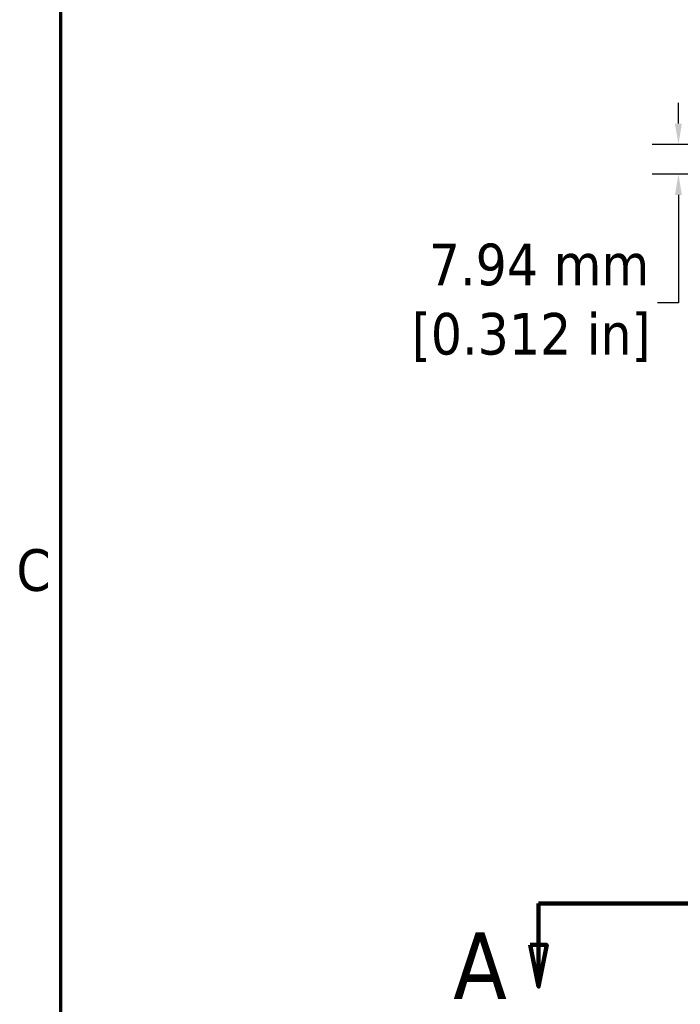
# Model space of a CAD drawing. Header units: millimetres. Extents: x 6 to 1913, y 34 to 1208.
# Tile 3 of 19: x 17 to 194, y 660 to 923. Entities that reach past the tile are written whole.
import ezdxf

# ---------------------------------------------------------------- set-up
doc = ezdxf.new("R2010")
doc.units = ezdxf.units.MM
doc.header["$LTSCALE"] = 2.222222
doc.linetypes.add('DOUBLE_DASH_CHAIN', pattern=[1.2403, 0.6614, -0.0827, 0.1654, -0.0827, 0.1654, -0.0827])
for name, color, linetype, lineweight in [('Border (ANSI)', 7, 'Continuous', 70), ('Dimension (ANSI)', 7, 'Continuous', 25), ('Section Line (ANSI)', 7, 'DOUBLE_DASH_CHAIN', 100)]:
    doc.layers.add(name, color=color, linetype=linetype, lineweight=lineweight)
doc.styles.add('Label Text (ANSI)', font='tahoma.ttf')
doc.styles.add('Note Text (ANSI)', font='tahoma.ttf')
doc.dimstyles.new('Default - mm (ANSI)', dxfattribs={"dimscale": 2.222222, "dimtxt": 5, "dimasz": 2.5, "dimexe": 3.175, "dimexo": 1.6002, "dimgap": 0.8, "dimtad": 0, "dimtih": 1, "dimtoh": 1, "dimrnd": 1e-08, "dimzin": 0, "dimdsep": 46, "dimtxsty": 'Note Text (ANSI)', "dimcen": 0.09, "dimdle": 10, "dimclrd": 256, "dimclre": 256, "dimclrt": 256, "dimadec": 1, "dimazin": 0, "dimtfac": 0.6096, "dimtofl": 0, "dimtmove": 0, "dimatfit": 3, "dimldrblk": 'Filled-1', "dimfxl": 1, "dimtolj": 1, "dimtzin": 0, "dimlwd": -1, "dimlwe": -1, "dimarcsym": 0})

# ---------------------------------------------------------------- blocks, each defined once
blk = doc.blocks.new('Borders Default Border')
at = {"layer": 'Border (ANSI)', "flags": 128}
blk.add_lwpolyline([(12.7, 25.4), (12.7, 533.4), (850.9, 533.4), (850.9, 25.4), (12.7, 25.4)], dxfattribs=at)
at = {"layer": 'Border (ANSI)', "insert": (7.34, 346.66), "char_height": 5, "attachment_point": 7, "style": 'Note Text (ANSI)'}
blk.add_mtext('C', dxfattribs=at)
blk = doc.blocks.new('2dTransSection0')
at = {"layer": 'Section Line (ANSI)', "linetype": 'DOUBLE_DASH_CHAIN', "ltscale": 21.683552}
blk.add_line((70.12, 309.17), (298.67, 309.17), dxfattribs=at)
at = {"layer": 'Section Line (ANSI)', "linetype": 'Continuous'}
for p, q in [((70.12, 309.17), (83.51, 309.17)), ((70.12, 309.17), (70.12, 304.17)), ((69.12, 304.17), (70.12, 299.17)), ((71.12, 304.17), (69.12, 304.17)), ((70.12, 304.17), (70.12, 299.17)), ((70.12, 299.17), (71.12, 304.17))]:
    blk.add_line(p, q, dxfattribs=at)
at = {"layer": 'Section Line (ANSI)', "linetype": 'Continuous', "flags": 128}
blk.add_lwpolyline([(69.12, 304.17), (70.12, 299.17), (71.12, 304.17), (69.12, 304.17)], dxfattribs=at)
at = {"layer": 'Section Line (ANSI)'}
blk.add_solid([(69.12, 304.17), (70.12, 299.17), (71.12, 304.17), (69.12, 304.17)], dxfattribs=at)
at = {"layer": 'Section Line (ANSI)', "insert": (59.86, 297.67), "char_height": 8, "attachment_point": 7, "style": 'Label Text (ANSI)'}
blk.add_mtext('A', dxfattribs=at)
blk = doc.blocks.new('*D26')
at = {"layer": 'Defpoints', "color": 0, "transparency": 16777216}
for p in [(193.21, 889.88), (222.48, 889.88), (222.48, 881.94)]:
    blk.add_point(p, dxfattribs=at)
at = {"layer": 'Dimension (ANSI)', "transparency": 16777216}
for p, q in [((193.21, 895.44), (193.21, 900.99)), ((218.92, 889.88), (186.15, 889.88)), ((218.92, 881.94), (186.15, 881.94)), ((193.21, 876.39), (193.21, 847.53)), ((193.21, 847.53), (187.65, 847.53))]:
    blk.add_line(p, q, dxfattribs=at)
for points in [[(192.28, 895.44), (194.13, 895.44), (193.21, 889.88)], [(192.28, 876.39), (194.13, 876.39), (193.21, 881.94)]]:
    blk.add_solid(points, dxfattribs=at)
at = {"layer": 'Dimension (ANSI)', "transparency": 16777216, "insert": (153.87, 847.53), "char_height": 11.1111, "attachment_point": 5, "style": 'Note Text (ANSI)'}
blk.add_mtext('\\A1; 7.94 mm\\P[0.312 in]', dxfattribs=at)
blk = doc.blocks.new('Filled-1')
at = {"color": 0}
for p, q in [((0, 0), (-1, 0.333)), ((-1, 0.333), (-1, -0.333)), ((-1, 0), (0, 0)), ((-1, -0.333), (0, 0))]:
    blk.add_line(p, q, dxfattribs=at)
at = {"color": 0, "flags": 128}
blk.add_lwpolyline([(-1, -0.333), (0, 0), (-1, 0.333), (-1, -0.333)], dxfattribs=at)
at = {"color": 0}
blk.add_solid([(-1, -0.333), (0, 0), (-1, 0.333), (-1, -0.333)], dxfattribs=at)

msp = doc.modelspace()

# ---------------------------------------------------------------- block references
at = {"xscale": 2.222222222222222, "yscale": 2.222222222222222, "zscale": 2.222222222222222}
msp.add_blockref('Borders Default Border', (0, 0), dxfattribs=at)
at = {"layer": 'Section Line (ANSI)', "xscale": 2.222222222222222, "yscale": 2.222222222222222, "zscale": 2.222222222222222}
msp.add_blockref('2dTransSection0', (0, 0), dxfattribs=at)

# ---------------------------------------------------------------- dimensions: what is measured, and where the dimension line sits
at = {"layer": 'Dimension (ANSI)'}
dim = msp.add_linear_dim(base=(193.205, 889.88), p1=(222.48, 881.942), p2=(222.48, 889.88), angle=90, text=' <> mm\\X[0.312 in]', dimstyle='Default - mm (ANSI)', override={"dimdec": 2, "dimpost": '', "dimtp": 0, "dimtm": 0, "dimtdec": 2, "dimatfit": 1}, dxfattribs=at)
dim.commit()
dim.dimension.update_dxf_attribs({"geometry": '*D26', "text_midpoint": (153.867, 847.526), "dimtype": 160})

doc.saveas('drawing.dxf')
